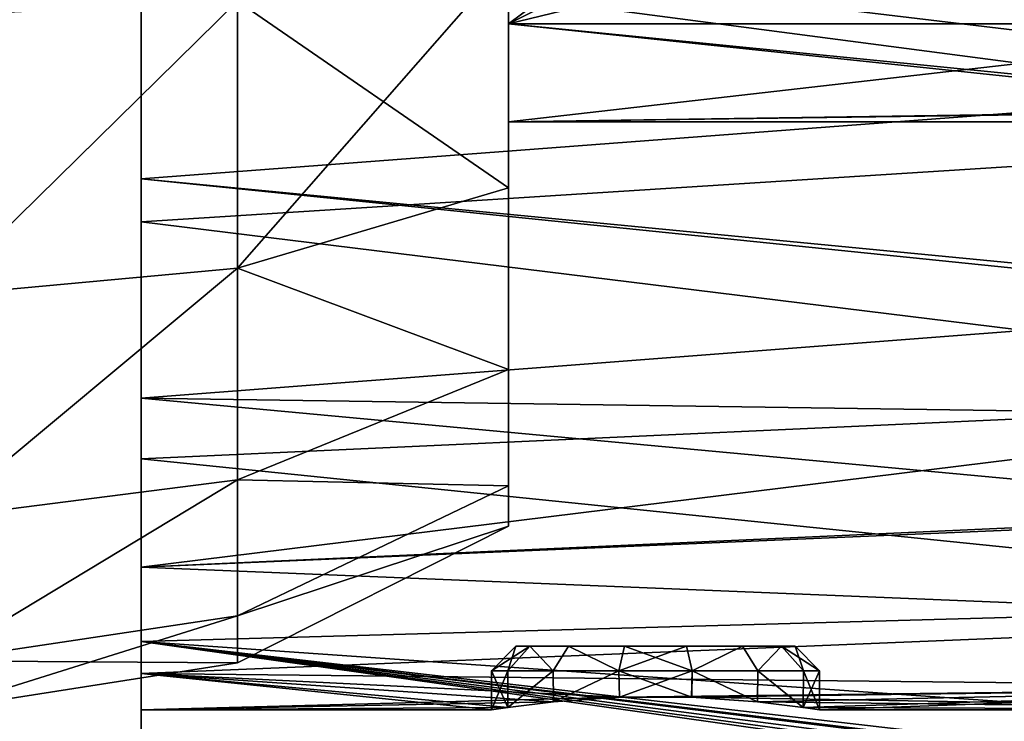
# Model space of a CAD drawing. Header units: millimetres. Extents: x -36 to 82, y -89 to 17.
# Tile 77 of 79: x 50 to 70, y -28 to -14. Entities that reach past the tile are written whole.
import ezdxf

# ---------------------------------------------------------------- set-up
doc = ezdxf.new("R2010")
doc.units = ezdxf.units.MM
doc.header["$LTSCALE"] = 65.185185
for name, color, linetype in [('123', 7, 'CONTINUOUS'), ('124', 7, 'CONTINUOUS'), ('125', 7, 'CONTINUOUS'), ('175', 7, 'CONTINUOUS'), ('176', 7, 'CONTINUOUS'), ('177', 7, 'CONTINUOUS'), ('179', 7, 'CONTINUOUS'), ('180', 7, 'CONTINUOUS'), ('181', 7, 'CONTINUOUS'), ('182', 7, 'CONTINUOUS'), ('183', 7, 'CONTINUOUS'), ('184', 7, 'CONTINUOUS'), ('70', 7, 'CONTINUOUS'), ('71', 7, 'CONTINUOUS'), ('72', 7, 'CONTINUOUS'), ('75', 7, 'CONTINUOUS'), ('76', 7, 'CONTINUOUS'), ('77', 7, 'CONTINUOUS'), ('95', 7, 'CONTINUOUS'), ('98', 7, 'CONTINUOUS')]:
    doc.layers.add(name, color=color, linetype=linetype)

msp = doc.modelspace()

# ---------------------------------------------------------------- linework, layer by layer
at = {"layer": '123', "color": 7, "linetype": 'CONTINUOUS', "true_color": 0x737373}
for points in [[(59.15, -27.2), (59.482, -27.2, 1.454), (59.65, -26.7), (59.15, -27.2)], [(59.482, -27.2, 1.454), (60.411, -27.2, 2.619), (59.932, -26.7, 1.237), (59.482, -27.2, 1.454)], [(59.65, -26.7), (59.482, -27.2, 1.454), (59.932, -26.7, 1.237), (59.65, -26.7)], [(59.932, -26.7, 1.237), (60.411, -27.2, 2.619), (60.723, -26.7, 2.228), (59.932, -26.7, 1.237)], [(60.411, -27.2, 2.619), (61.754, -27.2, 3.266), (60.723, -26.7, 2.228), (60.411, -27.2, 2.619)], [(60.723, -26.7, 2.228), (61.754, -27.2, 3.266), (61.866, -26.7, 2.778), (60.723, -26.7, 2.228)], [(61.754, -27.2, 3.266), (63.246, -27.2, 3.266), (61.866, -26.7, 2.778), (61.754, -27.2, 3.266)], [(61.866, -26.7, 2.778), (63.246, -27.2, 3.266), (63.134, -26.7, 2.778), (61.866, -26.7, 2.778)], [(63.134, -26.7, 2.778), (63.246, -27.2, 3.266), (64.277, -26.7, 2.228), (63.134, -26.7, 2.778)], [(63.246, -27.2, 3.266), (64.589, -27.2, 2.619), (64.277, -26.7, 2.228), (63.246, -27.2, 3.266)], [(64.277, -26.7, 2.228), (64.589, -27.2, 2.619), (65.068, -26.7, 1.237), (64.277, -26.7, 2.228)], [(64.589, -27.2, 2.619), (65.518, -27.2, 1.454), (65.068, -26.7, 1.237), (64.589, -27.2, 2.619)], [(65.518, -27.2, 1.454), (65.85, -27.2), (65.068, -26.7, 1.237), (65.518, -27.2, 1.454)], [(65.068, -26.7, 1.237), (65.85, -27.2), (65.35, -26.7), (65.068, -26.7, 1.237)]]:
    msp.add_3dface(points, dxfattribs=at)
at = {"layer": '124', "color": 7, "linetype": 'CONTINUOUS', "true_color": 0x737373}
for points in [[(59.15, -27.2), (59.65, -26.7), (59.932, -26.7, -1.237), (59.15, -27.2)], [(59.15, -27.2), (59.932, -26.7, -1.237), (59.482, -27.2, -1.454), (59.15, -27.2)], [(59.482, -27.2, -1.454), (59.932, -26.7, -1.237), (60.411, -27.2, -2.619), (59.482, -27.2, -1.454)], [(59.932, -26.7, -1.237), (60.723, -26.7, -2.228), (60.411, -27.2, -2.619), (59.932, -26.7, -1.237)], [(60.411, -27.2, -2.619), (60.723, -26.7, -2.228), (61.754, -27.2, -3.266), (60.411, -27.2, -2.619)], [(60.723, -26.7, -2.228), (61.866, -26.7, -2.778), (61.754, -27.2, -3.266), (60.723, -26.7, -2.228)], [(61.866, -26.7, -2.778), (63.134, -26.7, -2.778), (61.754, -27.2, -3.266), (61.866, -26.7, -2.778)], [(61.754, -27.2, -3.266), (63.134, -26.7, -2.778), (63.246, -27.2, -3.266), (61.754, -27.2, -3.266)], [(63.134, -26.7, -2.778), (64.277, -26.7, -2.228), (63.246, -27.2, -3.266), (63.134, -26.7, -2.778)], [(63.246, -27.2, -3.266), (64.277, -26.7, -2.228), (64.589, -27.2, -2.619), (63.246, -27.2, -3.266)], [(64.277, -26.7, -2.228), (65.068, -26.7, -1.237), (64.589, -27.2, -2.619), (64.277, -26.7, -2.228)], [(64.589, -27.2, -2.619), (65.068, -26.7, -1.237), (65.518, -27.2, -1.454), (64.589, -27.2, -2.619)], [(65.068, -26.7, -1.237), (65.35, -26.7), (65.518, -27.2, -1.454), (65.068, -26.7, -1.237)], [(65.35, -26.7), (65.85, -27.2), (65.518, -27.2, -1.454), (65.35, -26.7)]]:
    msp.add_3dface(points, dxfattribs=at)
at = {"layer": '125', "color": 7, "linetype": 'CONTINUOUS', "true_color": 0x737373}
for points in [[(59.65, -26.7), (59.932, -26.7, 1.237), (65.35, -26.7), (59.65, -26.7)], [(59.65, -26.7), (65.35, -26.7), (65.068, -26.7, -1.237), (59.65, -26.7)], [(59.65, -26.7), (65.068, -26.7, -1.237), (59.932, -26.7, -1.237), (59.65, -26.7)], [(59.932, -26.7, 1.237), (60.723, -26.7, 2.228), (64.277, -26.7, 2.228), (59.932, -26.7, 1.237)], [(59.932, -26.7, 1.237), (64.277, -26.7, 2.228), (65.068, -26.7, 1.237), (59.932, -26.7, 1.237)], [(59.932, -26.7, 1.237), (65.068, -26.7, 1.237), (65.35, -26.7), (59.932, -26.7, 1.237)], [(65.068, -26.7, -1.237), (60.723, -26.7, -2.228), (59.932, -26.7, -1.237), (65.068, -26.7, -1.237)], [(60.723, -26.7, 2.228), (61.866, -26.7, 2.778), (63.134, -26.7, 2.778), (60.723, -26.7, 2.228)], [(60.723, -26.7, 2.228), (63.134, -26.7, 2.778), (64.277, -26.7, 2.228), (60.723, -26.7, 2.228)], [(65.068, -26.7, -1.237), (64.277, -26.7, -2.228), (60.723, -26.7, -2.228), (65.068, -26.7, -1.237)], [(64.277, -26.7, -2.228), (61.866, -26.7, -2.778), (60.723, -26.7, -2.228), (64.277, -26.7, -2.228)], [(64.277, -26.7, -2.228), (63.134, -26.7, -2.778), (61.866, -26.7, -2.778), (64.277, -26.7, -2.228)]]:
    msp.add_3dface(points, dxfattribs=at)
at = {"layer": '175', "color": 7, "linetype": 'CONTINUOUS', "true_color": 0x737373}
for points in [[(59.483, -27.948, -1.455), (59.15, -28), (59.482, -27.2, -1.454), (59.483, -27.948, -1.455)], [(59.15, -28), (59.15, -27.2), (59.482, -27.2, -1.454), (59.15, -28)], [(59.483, -27.948, -1.455), (59.482, -27.2, -1.454), (60.411, -27.2, -2.619), (59.483, -27.948, -1.455)], [(60.416, -27.832, -2.623), (59.483, -27.948, -1.455), (60.411, -27.2, -2.619), (60.416, -27.832, -2.623)], [(60.416, -27.832, -2.623), (60.411, -27.2, -2.619), (61.754, -27.2, -3.266), (60.416, -27.832, -2.623)], [(61.763, -27.738, -3.268), (60.416, -27.832, -2.623), (61.754, -27.2, -3.266), (61.763, -27.738, -3.268)], [(61.763, -27.738, -3.268), (61.754, -27.2, -3.266), (63.246, -27.2, -3.266), (61.763, -27.738, -3.268)], [(63.235, -27.738, -3.268), (61.763, -27.738, -3.268), (63.246, -27.2, -3.266), (63.235, -27.738, -3.268)], [(64.583, -27.831, -2.624), (63.235, -27.738, -3.268), (63.246, -27.2, -3.266), (64.583, -27.831, -2.624)], [(64.583, -27.831, -2.624), (63.246, -27.2, -3.266), (64.589, -27.2, -2.619), (64.583, -27.831, -2.624)], [(65.517, -27.948, -1.456), (64.583, -27.831, -2.624), (64.589, -27.2, -2.619), (65.517, -27.948, -1.456)], [(65.517, -27.948, -1.456), (64.589, -27.2, -2.619), (65.518, -27.2, -1.454), (65.517, -27.948, -1.456)], [(65.85, -28), (65.517, -27.948, -1.456), (65.85, -27.2), (65.85, -28)], [(65.85, -27.2), (65.517, -27.948, -1.456), (65.518, -27.2, -1.454), (65.85, -27.2)]]:
    msp.add_3dface(points, dxfattribs=at)
at = {"layer": '176', "color": 7, "linetype": 'CONTINUOUS', "true_color": 0x737373}
for points in [[(59.15, -28), (59.484, -27.948, 1.457), (59.15, -27.2), (59.15, -28)], [(59.484, -27.948, 1.457), (59.482, -27.2, 1.454), (59.15, -27.2), (59.484, -27.948, 1.457)], [(59.484, -27.948, 1.457), (60.411, -27.2, 2.619), (59.482, -27.2, 1.454), (59.484, -27.948, 1.457)], [(59.484, -27.948, 1.457), (60.418, -27.831, 2.624), (60.411, -27.2, 2.619), (59.484, -27.948, 1.457)], [(60.418, -27.831, 2.624), (61.754, -27.2, 3.266), (60.411, -27.2, 2.619), (60.418, -27.831, 2.624)], [(60.418, -27.831, 2.624), (61.766, -27.738, 3.269), (61.754, -27.2, 3.266), (60.418, -27.831, 2.624)], [(61.766, -27.738, 3.269), (63.239, -27.738, 3.268), (61.754, -27.2, 3.266), (61.766, -27.738, 3.269)], [(63.239, -27.738, 3.268), (63.246, -27.2, 3.266), (61.754, -27.2, 3.266), (63.239, -27.738, 3.268)], [(63.239, -27.738, 3.268), (64.584, -27.832, 2.623), (63.246, -27.2, 3.266), (63.239, -27.738, 3.268)], [(64.584, -27.832, 2.623), (64.589, -27.2, 2.619), (63.246, -27.2, 3.266), (64.584, -27.832, 2.623)], [(64.584, -27.832, 2.623), (65.517, -27.948, 1.455), (64.589, -27.2, 2.619), (64.584, -27.832, 2.623)], [(65.517, -27.948, 1.455), (65.518, -27.2, 1.454), (64.589, -27.2, 2.619), (65.517, -27.948, 1.455)], [(65.517, -27.948, 1.455), (65.85, -28), (65.518, -27.2, 1.454), (65.517, -27.948, 1.455)], [(65.85, -28), (65.85, -27.2), (65.518, -27.2, 1.454), (65.85, -28)]]:
    msp.add_3dface(points, dxfattribs=at)
at = {"layer": '177', "color": 7, "linetype": 'CONTINUOUS', "true_color": 0xe6e6e6}
for points in [[(59.5, -16, -4), (59.5, -14, -4), (77, -14, -4), (59.5, -16, -4)], [(77, -15.743, -4), (59.5, -16, -4), (77, -14, -4), (77, -15.743, -4)], [(78.5, -16, -4), (59.5, -16, -4), (78.5, -15.743, -4), (78.5, -16, -4)], [(78.5, -15.743, -4), (59.5, -16, -4), (77, -15.743, -4), (78.5, -15.743, -4)]]:
    msp.add_3dface(points, dxfattribs=at)
at = {"layer": '179', "color": 7, "linetype": 'CONTINUOUS', "true_color": 0xe6e6e6}
for points in [[(59.5, -1, 6.5), (59.5, -14, 6.5), (77, -14, 6.5), (59.5, -1, 6.5)], [(59.5, -1, 6.5), (77, -14, 6.5), (77, -9.757, 6.5), (59.5, -1, 6.5)]]:
    msp.add_3dface(points, dxfattribs=at)
at = {"layer": '180', "color": 7, "linetype": 'CONTINUOUS', "true_color": 0xe6e6e6}
for points in [[(59.5, -14, 4), (59.5, -16, 4), (78.5, -16, 4), (59.5, -14, 4)], [(59.5, -14, 4), (78.5, -16, 4), (77, -15.743, 4), (59.5, -14, 4)], [(59.5, -14, 4), (77, -15.743, 4), (77, -14, 4), (59.5, -14, 4)]]:
    msp.add_3dface(points, dxfattribs=at)
at = {"layer": '181', "color": 7, "linetype": 'CONTINUOUS', "true_color": 0xe6e6e6}
for points in [[(59.5, -16, 4), (59.5, -16, -4), (78.5, -16, -4), (59.5, -16, 4)], [(59.5, -16, 4), (78.5, -16, -4), (78.5, -16, 4), (59.5, -16, 4)]]:
    msp.add_3dface(points, dxfattribs=at)
at = {"layer": '182', "color": 7, "linetype": 'CONTINUOUS', "true_color": 0xe6e6e6}
for points in [[(59.5, -14, 6.5), (59.5, -14, 4), (77, -14, 4), (59.5, -14, 6.5)], [(59.5, -14, 6.5), (77, -14, 4), (77, -14, 6.5), (59.5, -14, 6.5)]]:
    msp.add_3dface(points, dxfattribs=at)
at = {"layer": '183', "color": 7, "linetype": 'CONTINUOUS', "true_color": 0xe6e6e6}
for points in [[(59.5, -14, -4), (59.5, -14, -6.5), (77, -14, -6.5), (59.5, -14, -4)], [(59.5, -14, -4), (77, -14, -6.5), (77, -14, -4), (59.5, -14, -4)]]:
    msp.add_3dface(points, dxfattribs=at)
at = {"layer": '184', "color": 7, "linetype": 'CONTINUOUS', "true_color": 0xe6e6e6}
for points in [[(59.5, -14, -6.5), (59.5, -1, -6.5), (77, -1, -6.5), (59.5, -14, -6.5)], [(77, -5.243, -6.5), (59.5, -14, -6.5), (77, -1, -6.5), (77, -5.243, -6.5)], [(77, -9.757, -6.5), (59.5, -14, -6.5), (77, -5.243, -6.5), (77, -9.757, -6.5)], [(59.5, -14, -6.5), (77, -9.757, -6.5), (77, -14, -6.5), (59.5, -14, -6.5)]]:
    msp.add_3dface(points, dxfattribs=at)
at = {"layer": '70', "color": 7, "linetype": 'CONTINUOUS', "true_color": 0xe6e6e6}
for points in [[(59.5, 6.051, -9.845), (59.5, 8.43, -5.176), (59.5, -21.051, -9.845), (59.5, 6.051, -9.845)], [(59.5, -21.051, -9.845), (59.5, 8.43, -5.176), (59.5, -1, -6.5), (59.5, -21.051, -9.845)], [(59.5, 2.345, -13.551), (59.5, 6.051, -9.845), (59.5, -17.345, -13.551), (59.5, 2.345, -13.551)], [(59.5, -17.345, -13.551), (59.5, 6.051, -9.845), (59.5, -21.051, -9.845), (59.5, -17.345, -13.551)], [(59.5, -21.051, 9.845), (59.5, -23.43, 5.176), (59.5, 6.051, 9.845), (59.5, -21.051, 9.845)], [(59.5, 6.051, 9.845), (59.5, -23.43, 5.176), (59.5, -14, 6.5), (59.5, 6.051, 9.845)], [(59.5, 2.345, 13.551), (59.5, -21.051, 9.845), (59.5, 6.051, 9.845), (59.5, 2.345, 13.551)], [(59.5, -1, 6.5), (59.5, 6.051, 9.845), (59.5, -14, 6.5), (59.5, -1, 6.5)], [(59.5, -12.676, -15.93), (59.5, 2.345, -13.551), (59.5, -17.345, -13.551), (59.5, -12.676, -15.93)], [(59.5, -17.345, 13.551), (59.5, -21.051, 9.845), (59.5, 2.345, 13.551), (59.5, -17.345, 13.551)], [(59.5, -2.324, 15.93), (59.5, -17.345, 13.551), (59.5, 2.345, 13.551), (59.5, -2.324, 15.93)], [(59.5, -14, -6.5), (59.5, -21.051, -9.845), (59.5, -1, -6.5), (59.5, -14, -6.5)], [(59.5, -12.676, 15.93), (59.5, -17.345, 13.551), (59.5, -2.324, 15.93), (59.5, -12.676, 15.93)], [(59.5, -23.43, -5.176), (59.5, -21.051, -9.845), (59.5, -14, -6.5), (59.5, -23.43, -5.176)], [(59.5, -14, -4), (59.5, -23.43, -5.176), (59.5, -14, -6.5), (59.5, -14, -4)], [(59.5, -23.43, -5.176), (59.5, -14, -4), (59.5, -16, -4), (59.5, -23.43, -5.176)], [(59.5, -14, 6.5), (59.5, -23.43, 5.176), (59.5, -16, 4), (59.5, -14, 6.5)], [(59.5, -14, 4), (59.5, -14, 6.5), (59.5, -16, 4), (59.5, -14, 4)], [(59.5, -24.25), (59.5, -23.43, -5.176), (59.5, -16, -4), (59.5, -24.25)], [(59.5, -23.43, 5.176), (59.5, -24.25), (59.5, -16, 4), (59.5, -23.43, 5.176)], [(59.5, -16, 4), (59.5, -24.25), (59.5, -16, -4), (59.5, -16, 4)]]:
    msp.add_3dface(points, dxfattribs=at)
at = {"layer": '71', "color": 7, "linetype": 'CONTINUOUS', "true_color": 0xe6e6e6}
for points in [[(59.5, -12.676, -15.93), (59.5, -17.345, -13.551), (53.965, -18.985, -15.808), (59.5, -12.676, -15.93)], [(53.965, -13.538, -18.583), (59.5, -12.676, -15.93), (53.965, -18.985, -15.808), (53.965, -13.538, -18.583)], [(53.965, -13.538, -18.583), (53.965, -18.985, -15.808), (47.841, -19.549, -16.585), (53.965, -13.538, -18.583)], [(47.841, -13.834, -19.497), (53.965, -13.538, -18.583), (47.841, -19.549, -16.585), (47.841, -13.834, -19.497)], [(59.5, -17.345, -13.551), (59.5, -21.051, -9.845), (53.965, -18.985, -15.808), (59.5, -17.345, -13.551)], [(53.965, -18.985, -15.808), (53.965, -23.308, -11.485), (47.841, -24.085, -12.05), (53.965, -18.985, -15.808)], [(47.841, -19.549, -16.585), (53.965, -18.985, -15.808), (47.841, -24.085, -12.05), (47.841, -19.549, -16.585)], [(53.965, -18.985, -15.808), (59.5, -21.051, -9.845), (53.965, -23.308, -11.485), (53.965, -18.985, -15.808)], [(59.5, -21.051, -9.845), (59.5, -23.43, -5.176), (53.965, -23.308, -11.485), (59.5, -21.051, -9.845)], [(53.965, -23.308, -11.485), (53.965, -26.083, -6.038), (47.841, -26.997, -6.335), (53.965, -23.308, -11.485)], [(47.841, -24.085, -12.05), (53.965, -23.308, -11.485), (47.841, -26.997, -6.335), (47.841, -24.085, -12.05)], [(53.965, -23.308, -11.485), (59.5, -23.43, -5.176), (53.965, -26.083, -6.038), (53.965, -23.308, -11.485)], [(59.5, -23.43, -5.176), (59.5, -24.25), (53.965, -26.083, -6.038), (59.5, -23.43, -5.176)], [(53.965, -26.083, -6.038), (59.5, -24.25), (53.965, -27.039, 0), (53.965, -26.083, -6.038)], [(53.965, -26.083, -6.038), (53.965, -27.039, 0), (47.841, -26.997, -6.335), (53.965, -26.083, -6.038)], [(47.841, -26.997, -6.335), (53.965, -27.039, 0), (47.841, -28), (47.841, -26.997, -6.335)]]:
    msp.add_3dface(points, dxfattribs=at)
at = {"layer": '72', "color": 7, "linetype": 'CONTINUOUS', "true_color": 0xe6e6e6}
for points in [[(59.5, -17.345, 13.551), (59.5, -12.676, 15.93), (53.965, -13.538, 18.583), (59.5, -17.345, 13.551)], [(53.965, -18.985, 15.808), (53.965, -13.538, 18.583), (47.841, -19.549, 16.585), (53.965, -18.985, 15.808)], [(47.841, -19.549, 16.585), (53.965, -13.538, 18.583), (47.841, -13.835, 19.497), (47.841, -19.549, 16.585)], [(53.965, -18.985, 15.808), (59.5, -17.345, 13.551), (53.965, -13.538, 18.583), (53.965, -18.985, 15.808)], [(59.5, -21.051, 9.845), (59.5, -17.345, 13.551), (53.965, -18.985, 15.808), (59.5, -21.051, 9.845)], [(53.965, -23.308, 11.485), (53.965, -18.985, 15.808), (47.841, -24.085, 12.05), (53.965, -23.308, 11.485)], [(47.841, -24.085, 12.05), (53.965, -18.985, 15.808), (47.841, -19.549, 16.585), (47.841, -24.085, 12.05)], [(53.965, -23.308, 11.485), (59.5, -21.051, 9.845), (53.965, -18.985, 15.808), (53.965, -23.308, 11.485)], [(59.5, -23.43, 5.176), (59.5, -21.051, 9.845), (53.965, -23.308, 11.485), (59.5, -23.43, 5.176)], [(53.965, -26.083, 6.038), (53.965, -23.308, 11.485), (47.841, -26.997, 6.335), (53.965, -26.083, 6.038)], [(47.841, -26.997, 6.335), (53.965, -23.308, 11.485), (47.841, -24.085, 12.05), (47.841, -26.997, 6.335)], [(53.965, -26.083, 6.038), (59.5, -23.43, 5.176), (53.965, -23.308, 11.485), (53.965, -26.083, 6.038)], [(59.5, -24.25), (59.5, -23.43, 5.176), (53.965, -26.083, 6.038), (59.5, -24.25)], [(53.965, -27.039, 0), (59.5, -24.25), (53.965, -26.083, 6.038), (53.965, -27.039, 0)], [(47.841, -28), (53.965, -27.039, 0), (53.965, -26.083, 6.038), (47.841, -28)], [(47.841, -28), (53.965, -26.083, 6.038), (47.841, -26.997, 6.335), (47.841, -28)]]:
    msp.add_3dface(points, dxfattribs=at)
at = {"layer": '75', "color": 7, "linetype": 'CONTINUOUS', "true_color": 0xe6e6e6}
for points in [[(78.5, -10.111, -20.333), (52, -11.996, -20.001), (78.5, -15.164, -19.014), (78.5, -10.111, -20.333)], [(52, -11.996, -20.001), (52, -17.167, -18.077), (78.5, -15.164, -19.014), (52, -11.996, -20.001)], [(78.5, -15.164, -19.014), (52, -17.167, -18.077), (77, -19.718, -16.461), (78.5, -15.164, -19.014)], [(52, -17.167, -18.077), (52, -21.638, -14.845), (77, -19.718, -16.461), (52, -17.167, -18.077)], [(77, -19.718, -16.461), (52, -21.638, -14.845), (77, -21.996, -14.496), (77, -19.718, -16.461)], [(52, -21.638, -14.845), (52, -25.084, -10.538), (77, -21.996, -14.496), (52, -21.638, -14.845)], [(77, -21.996, -14.496), (52, -25.084, -10.538), (77, -23.961, -12.218), (77, -21.996, -14.496)], [(77, -23.961, -12.218), (52, -25.084, -10.538), (78.5, -23.961, -12.218), (77, -23.961, -12.218)], [(78.5, -23.961, -12.218), (52, -25.084, -10.538), (78.5, -26.171, -8.465), (78.5, -23.961, -12.218)], [(52, -25.084, -10.538), (52, -27.258, -5.466), (78.5, -26.171, -8.465), (52, -25.084, -10.538)], [(78.5, -26.171, -8.465), (52, -27.258, -5.466), (78.5, -27.537, -4.331), (78.5, -26.171, -8.465)], [(52, -28), (61.763, -27.738, -3.268), (52, -27.258, -5.466), (52, -28)], [(52, -27.258, -5.466), (61.763, -27.738, -3.268), (78.5, -27.537, -4.331), (52, -27.258, -5.466)], [(60.416, -27.832, -2.623), (61.763, -27.738, -3.268), (52, -28), (60.416, -27.832, -2.623)], [(61.763, -27.738, -3.268), (63.235, -27.738, -3.268), (78.5, -27.537, -4.331), (61.763, -27.738, -3.268)], [(63.235, -27.738, -3.268), (64.583, -27.831, -2.624), (78.5, -27.537, -4.331), (63.235, -27.738, -3.268)], [(64.583, -27.831, -2.624), (65.517, -27.948, -1.456), (78.5, -27.537, -4.331), (64.583, -27.831, -2.624)], [(65.517, -27.948, -1.456), (65.85, -28), (78.5, -27.537, -4.331), (65.517, -27.948, -1.456)], [(78.5, -27.537, -4.331), (65.85, -28), (78.5, -28), (78.5, -27.537, -4.331)], [(59.483, -27.948, -1.455), (60.416, -27.832, -2.623), (52, -28), (59.483, -27.948, -1.455)], [(59.15, -28), (59.483, -27.948, -1.455), (52, -28), (59.15, -28)]]:
    msp.add_3dface(points, dxfattribs=at)
at = {"layer": '76', "color": 7, "linetype": 'CONTINUOUS', "true_color": 0xe6e6e6}
for points in [[(52, -11.996, -20.001), (52, -6.5, -20.476), (52, -18.043, -19.594), (52, -11.996, -20.001)], [(52, -18.043, -19.594), (52, -6.5, -20.476), (52, -12.449, -21.692), (52, -18.043, -19.594)], [(52, -17.167, -18.077), (52, -11.996, -20.001), (52, -18.043, -19.594), (52, -17.167, -18.077)], [(52, -11.996, 20.001), (52, -17.167, 18.077), (52, -18.043, 19.594), (52, -11.996, 20.001)], [(52, -12.449, 21.692), (52, -11.996, 20.001), (52, -18.043, 19.594), (52, -12.449, 21.692)], [(52, -21.638, -14.845), (52, -17.167, -18.077), (52, -22.875, -16.083), (52, -21.638, -14.845)], [(52, -22.875, -16.083), (52, -17.167, -18.077), (52, -18.043, -19.594), (52, -22.875, -16.083)], [(52, -17.167, 18.077), (52, -21.638, 14.845), (52, -22.875, 16.083), (52, -17.167, 18.077)], [(52, -18.043, 19.594), (52, -17.167, 18.077), (52, -22.875, 16.083), (52, -18.043, 19.594)], [(52, -25.084, -10.538), (52, -21.638, -14.845), (52, -26.6, -11.413), (52, -25.084, -10.538)], [(52, -26.6, -11.413), (52, -21.638, -14.845), (52, -22.875, -16.083), (52, -26.6, -11.413)], [(52, -21.638, 14.845), (52, -25.084, 10.538), (52, -26.6, 11.413), (52, -21.638, 14.845)], [(52, -22.875, 16.083), (52, -21.638, 14.845), (52, -26.6, 11.413), (52, -22.875, 16.083)], [(52, -27.258, -5.466), (52, -25.084, -10.538), (52, -28.948, -5.919), (52, -27.258, -5.466)], [(52, -28.948, -5.919), (52, -25.084, -10.538), (52, -26.6, -11.413), (52, -28.948, -5.919)], [(52, -25.084, 10.538), (52, -27.258, 5.466), (52, -28.948, 5.919), (52, -25.084, 10.538)], [(52, -26.6, 11.413), (52, -25.084, 10.538), (52, -28.948, 5.919), (52, -26.6, 11.413)], [(52, -28), (52, -27.258, -5.466), (52, -29.75), (52, -28)], [(52, -27.258, 5.466), (52, -28), (52, -28.948, 5.919), (52, -27.258, 5.466)], [(52, -29.75), (52, -27.258, -5.466), (52, -28.948, -5.919), (52, -29.75)], [(52, -28), (52, -29.75), (52, -28.948, 5.919), (52, -28)]]:
    msp.add_3dface(points, dxfattribs=at)
at = {"layer": '77', "color": 7, "linetype": 'CONTINUOUS', "true_color": 0xe6e6e6}
for points in [[(80.7, -16.221, -20.47), (52, -12.449, -21.692), (80.7, -10.182, -22.088), (80.7, -16.221, -20.47)], [(52, -18.043, -19.594), (52, -12.449, -21.692), (80.7, -16.221, -20.47), (52, -18.043, -19.594)], [(80.7, -21.572, -17.235), (52, -18.043, -19.594), (80.7, -16.221, -20.47), (80.7, -21.572, -17.235)], [(52, -22.875, -16.083), (52, -18.043, -19.594), (80.7, -21.572, -17.235), (52, -22.875, -16.083)], [(80.7, -25.811, -12.639), (52, -22.875, -16.083), (80.7, -21.572, -17.235), (80.7, -25.811, -12.639)], [(52, -26.6, -11.413), (52, -22.875, -16.083), (80.7, -25.811, -12.639), (52, -26.6, -11.413)], [(80.7, -28.605, -7.046), (52, -26.6, -11.413), (80.7, -25.811, -12.639), (80.7, -28.605, -7.046)], [(52, -28.948, -5.919), (52, -26.6, -11.413), (68.059, -28.871, -6.192), (52, -28.948, -5.919)], [(68.059, -28.871, -6.192), (52, -26.6, -11.413), (68.179, -28.804, -6.421), (68.059, -28.871, -6.192)], [(68.179, -28.804, -6.421), (52, -26.6, -11.413), (68.351, -28.733, -6.651), (68.179, -28.804, -6.421)], [(68.351, -28.733, -6.651), (52, -26.6, -11.413), (68.663, -28.654, -6.896), (68.351, -28.733, -6.651)], [(68.663, -28.654, -6.896), (52, -26.6, -11.413), (68.754, -28.64, -6.94), (68.663, -28.654, -6.896)], [(68.754, -28.64, -6.94), (52, -26.6, -11.413), (69.3, -28.605, -7.046), (68.754, -28.64, -6.94)], [(69.3, -28.605, -7.046), (52, -26.6, -11.413), (80.7, -28.605, -7.046), (69.3, -28.605, -7.046)]]:
    msp.add_3dface(points, dxfattribs=at)
at = {"layer": '95', "color": 7, "linetype": 'CONTINUOUS', "true_color": 0xe6e6e6}
for points in [[(52, -12.449, 21.692), (80.7, -16.221, 20.47), (80.7, -10.182, 22.088), (52, -12.449, 21.692)], [(52, -12.449, 21.692), (52, -18.043, 19.594), (80.7, -16.221, 20.47), (52, -12.449, 21.692)], [(52, -18.043, 19.594), (80.7, -21.572, 17.235), (80.7, -16.221, 20.47), (52, -18.043, 19.594)], [(52, -18.043, 19.594), (52, -22.875, 16.083), (80.7, -21.572, 17.235), (52, -18.043, 19.594)], [(52, -22.875, 16.083), (80.7, -25.811, 12.639), (80.7, -21.572, 17.235), (52, -22.875, 16.083)], [(52, -22.875, 16.083), (52, -26.6, 11.413), (80.7, -25.811, 12.639), (52, -22.875, 16.083)], [(80.7, -25.811, 12.639), (52, -26.6, 11.413), (69.3, -28.605, 7.046), (80.7, -25.811, 12.639)], [(80.7, -28.605, 7.046), (80.7, -25.811, 12.639), (69.3, -28.605, 7.046), (80.7, -28.605, 7.046)], [(52, -26.6, 11.413), (52, -28.948, 5.919), (69.3, -28.605, 7.046), (52, -26.6, 11.413)]]:
    msp.add_3dface(points, dxfattribs=at)
at = {"layer": '98', "color": 7, "linetype": 'CONTINUOUS', "true_color": 0xe6e6e6}
for points in [[(78.5, -15.164, 19.014), (52, -11.996, 20.001), (78.5, -10.111, 20.333), (78.5, -15.164, 19.014)], [(52, -17.167, 18.077), (52, -11.996, 20.001), (78.5, -15.164, 19.014), (52, -17.167, 18.077)], [(78.5, -19.718, 16.461), (52, -17.167, 18.077), (78.5, -15.164, 19.014), (78.5, -19.718, 16.461)], [(52, -21.638, 14.845), (52, -17.167, 18.077), (77, -19.718, 16.461), (52, -21.638, 14.845)], [(77, -19.718, 16.461), (52, -17.167, 18.077), (78.5, -19.718, 16.461), (77, -19.718, 16.461)], [(77, -21.996, 14.496), (52, -21.638, 14.845), (77, -19.718, 16.461), (77, -21.996, 14.496)], [(52, -25.084, 10.538), (52, -21.638, 14.845), (77, -23.961, 12.218), (52, -25.084, 10.538)], [(77, -23.961, 12.218), (52, -21.638, 14.845), (77, -21.996, 14.496), (77, -23.961, 12.218)], [(78.5, -26.171, 8.465), (52, -25.084, 10.538), (77, -23.961, 12.218), (78.5, -26.171, 8.465)], [(52, -27.258, 5.466), (52, -25.084, 10.538), (78.5, -26.171, 8.465), (52, -27.258, 5.466)], [(78.5, -27.537, 4.331), (52, -27.258, 5.466), (78.5, -26.171, 8.465), (78.5, -27.537, 4.331)], [(59.15, -28), (52, -28), (52, -27.258, 5.466), (59.15, -28)], [(59.15, -28), (52, -27.258, 5.466), (59.484, -27.948, 1.457), (59.15, -28)], [(59.484, -27.948, 1.457), (52, -27.258, 5.466), (60.418, -27.831, 2.624), (59.484, -27.948, 1.457)], [(60.418, -27.831, 2.624), (52, -27.258, 5.466), (61.766, -27.738, 3.269), (60.418, -27.831, 2.624)], [(61.766, -27.738, 3.269), (52, -27.258, 5.466), (78.5, -27.537, 4.331), (61.766, -27.738, 3.269)], [(63.239, -27.738, 3.268), (61.766, -27.738, 3.269), (78.5, -27.537, 4.331), (63.239, -27.738, 3.268)], [(78.5, -28), (63.239, -27.738, 3.268), (78.5, -27.537, 4.331), (78.5, -28)], [(63.239, -27.738, 3.268), (78.5, -28), (64.584, -27.832, 2.623), (63.239, -27.738, 3.268)], [(64.584, -27.832, 2.623), (78.5, -28), (65.517, -27.948, 1.455), (64.584, -27.832, 2.623)], [(78.5, -28), (65.85, -28), (65.517, -27.948, 1.455), (78.5, -28)]]:
    msp.add_3dface(points, dxfattribs=at)

doc.saveas('drawing.dxf')
